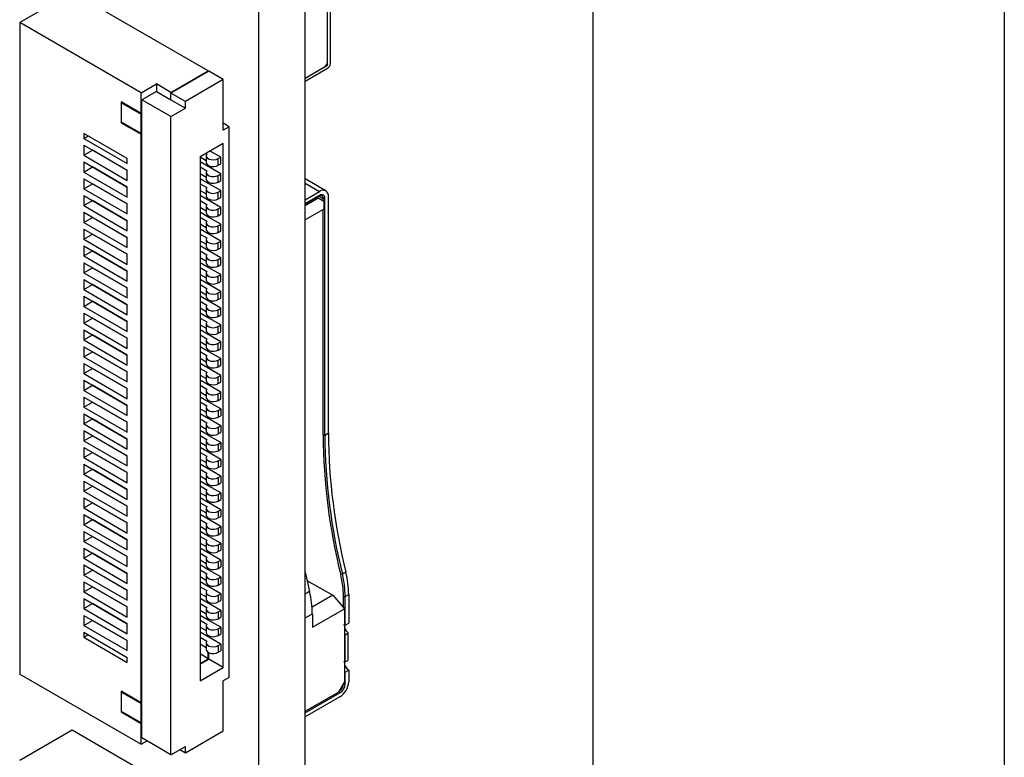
# Model space of a CAD drawing. Header units: millimetres. Extents: x 3 to 207, y 3 to 294.
# Tile 23 of 94: x 195 to 207, y 80 to 89. Entities that reach past the tile are written whole.
import ezdxf

# ---------------------------------------------------------------- set-up
doc = ezdxf.new("R2010")
doc.units = ezdxf.units.MM
doc.layers.add('几何体', color=7, linetype='Continuous')
doc.layers.add('草图直线', color=1, linetype='Continuous')

msp = doc.modelspace()

# ---------------------------------------------------------------- linework, layer by layer
at = {"layer": '几何体'}
for p, q in [((198.5036, 69.0757), (198.5036, 99.2877)), ((197.938, 68.7491), (197.938, 98.9612)), ((198.8095, 88.1776), (198.8095, 93.1136)), ((198.7741, 88.198), (198.7741, 93.0524)), ((198.7741, 88.1572), (198.7741, 89.3037)), ((195.6696, 89.0433), (195.0332, 88.6759)), ((197.3242, 88.0881), (195.6696, 89.0433)), ((196.5102, 87.8233), (195.0332, 88.6759)), ((195.0332, 88.6759), (195.0332, 80.7555)), ((196.8716, 87.8269), (197.3242, 88.0881)), ((197.3313, 88.084), (196.8716, 87.8187)), ((197.3242, 88.0881), (197.3242, 88.0799)), ((197.508, 87.982), (197.3313, 88.084)), ((198.5036, 88.0011), (198.7741, 88.1572)), ((198.5036, 88.0011), (198.7388, 88.1368)), ((198.7741, 88.1164), (198.5036, 87.9602)), ((197.508, 87.982), (197.0484, 87.7166)), ((197.508, 87.3696), (197.508, 87.982)), ((196.5102, 87.8233), (196.694, 87.9294)), ((196.694, 87.8396), (196.5172, 87.7375)), ((196.8716, 87.8269), (196.694, 87.9294)), ((196.694, 87.9294), (196.694, 87.8396)), ((196.694, 87.8396), (196.8716, 87.737)), ((196.5102, 87.5701), (196.5102, 87.8233)), ((196.8716, 87.5329), (196.5172, 87.7375)), ((196.5172, 79.9804), (196.5172, 87.7375)), ((196.8716, 87.8269), (196.8716, 87.8187)), ((197.0484, 87.7166), (196.8716, 87.8187)), ((196.8716, 87.737), (196.8716, 87.8187)), ((196.8716, 87.737), (197.0484, 87.635)), ((196.5102, 87.5701), (196.2648, 87.7118)), ((196.2648, 87.7118), (196.2648, 87.4591)), ((196.2719, 87.6995), (196.279, 87.7036)), ((196.2719, 87.4632), (196.2719, 87.6995)), ((196.2719, 87.6995), (196.5102, 87.562)), ((196.8716, 87.5329), (197.0484, 87.635)), ((197.0484, 87.635), (197.0484, 87.7166)), ((196.5172, 87.5742), (196.5102, 87.5701)), ((196.5172, 87.5661), (196.5102, 87.562)), ((196.5102, 87.3256), (196.5102, 87.562)), ((196.8716, 79.7758), (196.8716, 87.5329)), ((196.2648, 87.4591), (196.2719, 87.4632)), ((196.2648, 87.4591), (196.5102, 87.3175)), ((196.5102, 87.3256), (196.2719, 87.4632)), ((197.5788, 87.4104), (197.508, 87.4512)), ((197.5788, 87.4104), (197.508, 87.3696)), ((197.5788, 80.7148), (197.5788, 87.4104)), ((195.811, 87.3287), (195.811, 87.2675)), ((196.3413, 87.0225), (195.811, 87.3287)), ((195.811, 87.2675), (195.864, 87.2981)), ((195.811, 87.2675), (196.3413, 86.9613)), ((196.5172, 87.3297), (196.5102, 87.3256)), ((196.5172, 87.3215), (196.5102, 87.3175)), ((196.5102, 80.4086), (196.5102, 87.3175)), ((195.811, 87.1858), (196.3413, 86.8797)), ((195.811, 87.1858), (195.811, 87.0633)), ((195.811, 87.0633), (195.9171, 87.1246)), ((196.3413, 86.8796), (195.9171, 87.1246)), ((197.508, 87.2063), (197.2252, 87.043)), ((197.508, 80.8372), (197.508, 87.2063)), ((195.811, 87.0633), (196.3413, 86.7572)), ((195.9878, 87.0838), (195.9878, 87.0837)), ((196.3413, 86.9613), (196.3413, 87.0225)), ((197.2252, 87.043), (197.2252, 80.674)), ((197.2261, 87.0435), (197.2993, 87.0012)), ((197.2968, 87.0843), (197.3074, 87.0782)), ((197.2993, 87.0572), (197.2993, 86.9756)), ((197.4762, 87.0409), (197.3489, 87.1144)), ((197.4444, 87.0225), (197.4762, 87.0409)), ((197.4444, 86.9409), (197.4444, 87.0225)), ((197.4762, 86.9593), (197.4762, 87.0409)), ((195.811, 86.9817), (196.3413, 86.6755)), ((195.811, 86.9817), (195.811, 86.8592)), ((195.811, 86.8592), (195.9171, 86.9204)), ((196.3413, 86.6755), (195.9171, 86.9204)), ((195.9878, 86.8796), (195.9878, 86.8796)), ((196.3413, 86.7572), (196.3413, 86.8797)), ((197.3242, 86.9245), (197.2252, 86.9817)), ((197.2252, 86.9215), (197.3074, 86.874)), ((197.3242, 86.9245), (197.3242, 86.9409)), ((197.3313, 86.9205), (197.3242, 86.9245)), ((197.3313, 86.9205), (197.3313, 86.9372)), ((197.4762, 86.8368), (197.3313, 86.9205)), ((197.4444, 86.9409), (197.4762, 86.9593)), ((195.811, 86.8592), (196.3413, 86.553)), ((195.811, 86.7775), (196.3413, 86.4714)), ((195.811, 86.7775), (195.811, 86.6551)), ((197.2252, 86.8398), (197.2993, 86.7971)), ((197.3242, 86.7204), (197.2252, 86.7775)), ((197.2993, 86.8531), (197.2993, 86.7714)), ((197.4444, 86.8184), (197.4762, 86.8368)), ((197.4444, 86.7367), (197.4444, 86.8184)), ((197.4762, 86.7551), (197.4762, 86.8368)), ((198.7533, 86.6308), (198.5036, 86.7749)), ((195.811, 86.6551), (195.9171, 86.7163)), ((195.811, 86.6551), (196.3413, 86.3489)), ((196.3413, 86.4714), (195.9171, 86.7163)), ((195.9878, 86.6755), (195.9878, 86.6755)), ((196.3413, 86.553), (196.3413, 86.6755)), ((197.2252, 86.7174), (197.3074, 86.6699)), ((197.2993, 86.649), (197.2993, 86.5673)), ((197.3242, 86.7204), (197.3242, 86.7367)), ((197.3313, 86.7163), (197.3242, 86.7204)), ((197.3313, 86.7163), (197.3313, 86.7331)), ((197.4762, 86.6326), (197.3313, 86.7163)), ((197.4444, 86.7367), (197.4762, 86.7551)), ((198.5036, 86.7242), (198.6783, 86.6234)), ((195.811, 86.5734), (196.3413, 86.2672)), ((195.811, 86.5734), (195.811, 86.4509)), ((197.2252, 86.6357), (197.2993, 86.5929)), ((197.3242, 86.5163), (197.2252, 86.5734)), ((197.3242, 86.5163), (197.3242, 86.5326)), ((197.3313, 86.5122), (197.3313, 86.529)), ((197.4444, 86.6143), (197.4762, 86.6326)), ((197.4444, 86.5326), (197.4444, 86.6143)), ((197.4444, 86.5326), (197.4762, 86.551)), ((197.4762, 86.551), (197.4762, 86.6326)), ((198.5036, 86.5226), (198.6783, 86.6234)), ((198.6783, 86.5744), (198.5036, 86.4736)), ((198.5036, 86.4736), (198.6677, 86.5683)), ((198.5036, 86.4532), (198.6606, 86.5438)), ((198.6606, 86.5438), (198.6429, 86.554)), ((198.6606, 86.5438), (198.7313, 86.5029)), ((198.6676, 86.5683), (198.7207, 86.5376)), ((198.6677, 86.5683), (198.6783, 86.5744)), ((198.7207, 86.5091), (198.7207, 86.5376)), ((198.7419, 86.5376), (198.7207, 86.5376)), ((198.7419, 83.6593), (198.7419, 86.5376)), ((198.7843, 86.5621), (198.7843, 83.6838)), ((195.811, 86.4509), (195.9171, 86.5121)), ((195.811, 86.4509), (196.3413, 86.1448)), ((196.3413, 86.2672), (195.9171, 86.5121)), ((195.9878, 86.4713), (195.9878, 86.4713)), ((196.3413, 86.3489), (196.3413, 86.4714)), ((197.2252, 86.5132), (197.3074, 86.4658)), ((197.2252, 86.4316), (197.2993, 86.3888)), ((197.2993, 86.4448), (197.2993, 86.3632)), ((197.3313, 86.5122), (197.3242, 86.5163)), ((197.4762, 86.4285), (197.3313, 86.5122)), ((197.4444, 86.4101), (197.4762, 86.4285)), ((197.4444, 86.3285), (197.4444, 86.4101)), ((197.4762, 86.3468), (197.4762, 86.4285)), ((198.7313, 86.409), (198.5036, 86.2776)), ((198.7207, 83.6593), (198.7207, 86.4029)), ((198.7313, 86.5029), (198.7313, 86.409)), ((195.811, 86.3693), (196.3413, 86.0631)), ((195.811, 86.3693), (195.811, 86.2468)), ((195.811, 86.2468), (195.9171, 86.308)), ((196.3413, 86.0631), (195.9171, 86.308)), ((197.3242, 86.3121), (197.2252, 86.3693)), ((197.2252, 86.3091), (197.3074, 86.2616)), ((197.3242, 86.3121), (197.3242, 86.3285)), ((197.3313, 86.308), (197.3242, 86.3121)), ((197.3313, 86.308), (197.3313, 86.3248)), ((197.4762, 86.2244), (197.3313, 86.308)), ((197.4444, 86.3285), (197.4762, 86.3468)), ((195.811, 86.2468), (196.3413, 85.9406)), ((195.811, 86.1651), (196.3413, 85.859)), ((195.811, 86.1651), (195.811, 86.0426)), ((195.9878, 86.2672), (195.9878, 86.2672)), ((196.3413, 86.1448), (196.3413, 86.2672)), ((197.2252, 86.2274), (197.2993, 86.1847)), ((197.3242, 86.108), (197.2252, 86.1651)), ((197.2993, 86.2407), (197.2993, 86.159)), ((197.4444, 86.206), (197.4762, 86.2244)), ((197.4444, 86.1243), (197.4444, 86.206)), ((197.4762, 86.1427), (197.4762, 86.2244)), ((195.811, 86.0426), (195.9171, 86.1039)), ((195.811, 86.0426), (196.3413, 85.7365)), ((196.3413, 85.859), (195.9171, 86.1039)), ((195.9878, 86.0631), (195.9878, 86.0631)), ((196.3413, 85.9406), (196.3413, 86.0631)), ((197.2252, 86.105), (197.3074, 86.0575)), ((197.3242, 86.108), (197.3242, 86.1243)), ((197.3313, 86.1039), (197.3242, 86.108)), ((197.3313, 86.1039), (197.3313, 86.1207)), ((197.4762, 86.0202), (197.3313, 86.1039)), ((197.4444, 86.1243), (197.4762, 86.1427)), ((195.811, 85.961), (196.3413, 85.6548)), ((195.811, 85.961), (195.811, 85.8385)), ((197.2252, 86.0233), (197.2993, 85.9805)), ((197.3242, 85.9039), (197.2252, 85.961)), ((197.2993, 86.0366), (197.2993, 85.9549)), ((197.4444, 86.0019), (197.4762, 86.0202)), ((197.4444, 85.9202), (197.4444, 86.0019)), ((197.4444, 85.9202), (197.4762, 85.9386)), ((197.4762, 85.9386), (197.4762, 86.0202)), ((195.811, 85.8385), (195.9171, 85.8997)), ((195.811, 85.8385), (196.3413, 85.5324)), ((196.3413, 85.6548), (195.9171, 85.8997)), ((195.9878, 85.8589), (195.9878, 85.8589)), ((196.3413, 85.7365), (196.3413, 85.859)), ((197.2252, 85.9008), (197.3074, 85.8534)), ((197.2252, 85.8192), (197.2993, 85.7764)), ((197.2993, 85.8324), (197.2993, 85.7508)), ((197.3242, 85.9039), (197.3242, 85.9202)), ((197.3313, 85.8998), (197.3242, 85.9039)), ((197.3313, 85.8998), (197.3313, 85.9166)), ((197.4762, 85.8161), (197.3313, 85.8998)), ((197.4444, 85.7977), (197.4762, 85.8161)), ((197.4762, 85.7344), (197.4762, 85.8161)), ((195.811, 85.7569), (196.3413, 85.4507)), ((195.811, 85.7569), (195.811, 85.6344)), ((195.811, 85.6344), (195.9171, 85.6956)), ((196.3413, 85.4507), (195.9171, 85.6956)), ((197.3242, 85.6997), (197.2252, 85.7569)), ((197.2252, 85.6967), (197.3074, 85.6492)), ((197.3242, 85.6997), (197.3242, 85.7161)), ((197.3313, 85.6956), (197.3242, 85.6997)), ((197.3313, 85.6956), (197.3313, 85.7124)), ((197.4762, 85.612), (197.3313, 85.6956)), ((197.4444, 85.7161), (197.4444, 85.7977)), ((197.4444, 85.7161), (197.4762, 85.7344)), ((195.811, 85.6344), (196.3413, 85.3282)), ((195.9878, 85.6548), (195.9878, 85.6548)), ((196.3413, 85.5324), (196.3413, 85.6548)), ((197.2252, 85.615), (197.2993, 85.5723)), ((197.2993, 85.6283), (197.2993, 85.5466)), ((197.4444, 85.5936), (197.4762, 85.612)), ((197.4444, 85.5119), (197.4444, 85.5936)), ((197.4762, 85.5303), (197.4762, 85.612)), ((195.811, 85.5527), (196.3413, 85.2466)), ((195.811, 85.5527), (195.811, 85.4302)), ((195.811, 85.4302), (195.9171, 85.4915)), ((196.3413, 85.2465), (195.9171, 85.4915)), ((195.9878, 85.4507), (195.9878, 85.4507)), ((196.3413, 85.3282), (196.3413, 85.4507)), ((197.3242, 85.4956), (197.2252, 85.5527)), ((197.2252, 85.4925), (197.3074, 85.4451)), ((197.3242, 85.4956), (197.3242, 85.5119)), ((197.3313, 85.4915), (197.3242, 85.4956)), ((197.3313, 85.4915), (197.3313, 85.5083)), ((197.4762, 85.4078), (197.3313, 85.4915)), ((197.4444, 85.5119), (197.4762, 85.5303)), ((195.811, 85.4302), (196.3413, 85.1241)), ((195.811, 85.3486), (196.3413, 85.0424)), ((195.811, 85.3486), (195.811, 85.2261)), ((197.2252, 85.4109), (197.2993, 85.3681)), ((197.3242, 85.2915), (197.2252, 85.3486)), ((197.2993, 85.4242), (197.2993, 85.3425)), ((197.4444, 85.3895), (197.4762, 85.4078)), ((197.4444, 85.3078), (197.4444, 85.3895)), ((197.4444, 85.3078), (197.4762, 85.3262)), ((197.4762, 85.3262), (197.4762, 85.4078)), ((195.811, 85.2261), (195.9171, 85.2873)), ((195.811, 85.2261), (196.3413, 84.92)), ((196.3413, 85.0424), (195.9171, 85.2873)), ((195.9878, 85.2465), (195.9878, 85.2465)), ((196.3413, 85.1241), (196.3413, 85.2466)), ((197.2252, 85.2884), (197.3074, 85.2409)), ((197.2252, 85.2068), (197.2993, 85.164)), ((197.2993, 85.22), (197.2993, 85.1384)), ((197.3242, 85.2915), (197.3242, 85.3078)), ((197.3313, 85.2874), (197.3242, 85.2915)), ((197.3313, 85.2874), (197.3313, 85.3041)), ((197.4762, 85.2037), (197.3313, 85.2874)), ((195.811, 85.1445), (196.3413, 84.8383)), ((195.811, 85.1445), (195.811, 85.022)), ((197.3242, 85.0873), (197.2252, 85.1445)), ((197.2252, 85.0843), (197.3074, 85.0368)), ((197.3242, 85.0873), (197.3242, 85.1037)), ((197.3313, 85.0832), (197.3242, 85.0873)), ((197.3313, 85.0832), (197.3313, 85.1)), ((197.4444, 85.1853), (197.4762, 85.2037)), ((197.4444, 85.1037), (197.4444, 85.1853)), ((197.4444, 85.1037), (197.4762, 85.122)), ((197.4762, 85.122), (197.4762, 85.2037)), ((195.811, 85.022), (195.9171, 85.0832)), ((195.811, 85.022), (196.3413, 84.7158)), ((196.3413, 84.8383), (195.9171, 85.0832)), ((195.9878, 85.0424), (195.9878, 85.0424)), ((196.3413, 84.92), (196.3413, 85.0424)), ((197.2252, 85.0026), (197.2993, 84.9598)), ((197.2993, 85.0159), (197.2993, 84.9342)), ((197.4762, 84.9996), (197.3313, 85.0832)), ((197.4444, 84.9812), (197.4762, 84.9996)), ((197.4444, 84.8995), (197.4444, 84.9812)), ((197.4762, 84.9179), (197.4762, 84.9996)), ((195.811, 84.9403), (196.3413, 84.6342)), ((195.811, 84.9403), (195.811, 84.8178)), ((195.811, 84.8178), (195.9171, 84.8791)), ((196.3413, 84.6341), (195.9171, 84.8791)), ((197.3242, 84.8832), (197.2252, 84.9403)), ((197.2252, 84.8801), (197.3074, 84.8327)), ((197.3242, 84.8832), (197.3242, 84.8995)), ((197.3313, 84.8791), (197.3242, 84.8832)), ((197.3313, 84.8791), (197.3313, 84.8959)), ((197.4762, 84.7954), (197.3313, 84.8791)), ((197.4444, 84.8995), (197.4762, 84.9179)), ((195.811, 84.8178), (196.3413, 84.5117)), ((195.811, 84.7362), (196.3413, 84.43)), ((195.811, 84.7362), (195.811, 84.6137)), ((195.9878, 84.8383), (195.9878, 84.8382)), ((196.3413, 84.7158), (196.3413, 84.8383)), ((197.2252, 84.7985), (197.2993, 84.7557)), ((197.3242, 84.679), (197.2252, 84.7362)), ((197.2993, 84.8117), (197.2993, 84.7301)), ((197.4444, 84.777), (197.4762, 84.7954)), ((197.4444, 84.6954), (197.4444, 84.777)), ((197.4762, 84.7138), (197.4762, 84.7954)), ((195.811, 84.6137), (195.9171, 84.6749)), ((195.811, 84.6137), (196.3413, 84.3075)), ((196.3413, 84.43), (195.9171, 84.6749)), ((195.9878, 84.6341), (195.9878, 84.6341)), ((196.3413, 84.5117), (196.3413, 84.6342)), ((197.2252, 84.676), (197.3074, 84.6285)), ((197.2993, 84.6076), (197.2993, 84.526)), ((197.3242, 84.679), (197.3242, 84.6954)), ((197.3313, 84.675), (197.3242, 84.679)), ((197.3313, 84.675), (197.3313, 84.6917)), ((197.4762, 84.5913), (197.3313, 84.675)), ((197.4444, 84.6954), (197.4762, 84.7138)), ((195.811, 84.532), (196.3413, 84.2259)), ((195.811, 84.532), (195.811, 84.4096)), ((197.2252, 84.5944), (197.2993, 84.5516)), ((197.3242, 84.4749), (197.2252, 84.5321)), ((197.3242, 84.4749), (197.3242, 84.4913)), ((197.3313, 84.4708), (197.3313, 84.4876)), ((197.4444, 84.5729), (197.4762, 84.5913)), ((197.4444, 84.4913), (197.4444, 84.5729)), ((197.4444, 84.4913), (197.4762, 84.5096)), ((197.4762, 84.5096), (197.4762, 84.5913)), ((195.811, 84.4096), (195.9171, 84.4708)), ((195.811, 84.4096), (196.3413, 84.1034)), ((196.3413, 84.2259), (195.9171, 84.4708)), ((195.9878, 84.43), (195.9878, 84.43)), ((196.3413, 84.3075), (196.3413, 84.43)), ((197.2252, 84.4719), (197.3074, 84.4244)), ((197.2252, 84.3902), (197.2993, 84.3474)), ((197.2993, 84.4035), (197.2993, 84.3218)), ((197.3313, 84.4708), (197.3242, 84.4749)), ((197.4762, 84.3871), (197.3313, 84.4708)), ((197.4444, 84.3688), (197.4762, 84.3871)), ((197.4444, 84.2871), (197.4444, 84.3688)), ((197.4762, 84.3055), (197.4762, 84.3871)), ((195.811, 84.3279), (195.811, 84.2054)), ((195.811, 84.3279), (196.3413, 84.0218)), ((195.811, 84.2054), (195.9171, 84.2667)), ((196.3413, 84.0217), (195.9171, 84.2667)), ((197.3242, 84.2708), (197.2252, 84.3279)), ((197.2252, 84.2677), (197.3074, 84.2203)), ((197.3242, 84.2708), (197.3242, 84.2871)), ((197.3313, 84.2667), (197.3242, 84.2708)), ((197.3313, 84.2667), (197.3313, 84.2835)), ((197.4762, 84.183), (197.3313, 84.2667)), ((197.4444, 84.2871), (197.4762, 84.3055)), ((195.811, 84.2054), (196.3413, 83.8993)), ((195.9878, 84.2259), (195.9878, 84.2258)), ((196.3413, 84.1034), (196.3413, 84.2259)), ((197.2252, 84.1861), (197.2993, 84.1433)), ((197.2993, 84.1993), (197.2993, 84.1177)), ((197.4444, 84.1646), (197.4762, 84.183)), ((197.4444, 84.083), (197.4444, 84.1646)), ((197.4762, 84.1014), (197.4762, 84.183)), ((195.811, 84.1238), (195.811, 84.0013)), ((195.811, 84.1238), (196.3413, 83.8176)), ((195.811, 84.0013), (195.9171, 84.0625)), ((196.3413, 83.8176), (195.9171, 84.0625)), ((195.9878, 84.0217), (195.9878, 84.0217)), ((196.3413, 83.8993), (196.3413, 84.0218)), ((197.3242, 84.0666), (197.2252, 84.1238)), ((197.2252, 84.0636), (197.3074, 84.0161)), ((197.3242, 84.0666), (197.3242, 84.083)), ((197.3313, 84.0626), (197.3242, 84.0666)), ((197.3313, 84.0626), (197.3313, 84.0793)), ((197.4762, 83.9789), (197.3313, 84.0626)), ((197.4444, 84.083), (197.4762, 84.1014)), ((195.811, 84.0013), (196.3413, 83.6951)), ((195.811, 83.9196), (195.811, 83.7972)), ((195.811, 83.9196), (196.3413, 83.6135)), ((197.2252, 83.9819), (197.2993, 83.9392)), ((197.3242, 83.8625), (197.2252, 83.9197)), ((197.2993, 83.9952), (197.2993, 83.9136)), ((197.4444, 83.9605), (197.4762, 83.9789)), ((197.4444, 83.9605), (197.4444, 83.8789)), ((197.4444, 83.8789), (197.4762, 83.8972)), ((197.4762, 83.9789), (197.4762, 83.8972)), ((195.811, 83.7972), (195.9171, 83.8584)), ((195.811, 83.7972), (196.3413, 83.491)), ((196.3413, 83.6135), (195.9171, 83.8584)), ((195.9878, 83.8176), (195.9878, 83.8176)), ((196.3413, 83.6951), (196.3413, 83.8176)), ((197.2252, 83.8595), (197.3074, 83.812)), ((197.2252, 83.7778), (197.2993, 83.735)), ((197.2993, 83.7911), (197.2993, 83.7094)), ((197.3242, 83.8625), (197.3242, 83.8789)), ((197.3313, 83.8584), (197.3242, 83.8625)), ((197.3313, 83.8584), (197.3313, 83.8752)), ((197.4762, 83.7747), (197.3313, 83.8584)), ((197.4444, 83.7564), (197.4762, 83.7747)), ((197.4762, 83.7747), (197.4762, 83.6931)), ((195.811, 83.7155), (195.811, 83.593)), ((195.811, 83.7155), (196.3413, 83.4094)), ((195.811, 83.593), (195.9171, 83.6543)), ((196.3413, 83.4093), (195.9171, 83.6543)), ((197.3242, 83.6584), (197.2252, 83.7155)), ((197.2252, 83.6553), (197.3074, 83.6079)), ((197.3242, 83.6584), (197.3242, 83.6747)), ((197.3313, 83.6543), (197.3242, 83.6584)), ((197.3313, 83.6543), (197.3313, 83.6711)), ((197.4762, 83.5706), (197.3313, 83.6543)), ((197.4444, 83.7564), (197.4444, 83.6747)), ((197.4444, 83.6747), (197.4762, 83.6931)), ((198.7207, 83.6593), (198.7419, 83.6593)), ((198.7419, 83.6593), (198.7843, 83.6838)), ((195.811, 83.593), (196.3413, 83.2869)), ((195.9878, 83.6135), (195.9878, 83.6134)), ((196.3413, 83.491), (196.3413, 83.6135)), ((197.2252, 83.5737), (197.2993, 83.5309)), ((197.2993, 83.5869), (197.2993, 83.5053)), ((197.4444, 83.5522), (197.4762, 83.5706)), ((197.4444, 83.5522), (197.4444, 83.4706)), ((197.4762, 83.5706), (197.4762, 83.489)), ((195.811, 83.5114), (195.811, 83.3889)), ((195.811, 83.5114), (196.3413, 83.2052)), ((195.811, 83.3889), (195.9171, 83.4501)), ((196.3413, 83.2052), (195.9171, 83.4501)), ((195.9878, 83.4093), (195.9878, 83.4093)), ((196.3413, 83.2869), (196.3413, 83.4094)), ((197.3242, 83.4542), (197.2252, 83.5114)), ((197.2252, 83.4512), (197.3074, 83.4037)), ((197.3242, 83.4542), (197.3242, 83.4706)), ((197.3313, 83.4502), (197.3242, 83.4542)), ((197.3313, 83.4502), (197.3313, 83.4669)), ((197.4762, 83.3665), (197.3313, 83.4502)), ((197.4444, 83.4706), (197.4762, 83.489)), ((195.811, 83.3889), (196.3413, 83.0827)), ((195.811, 83.3072), (195.811, 83.1848)), ((195.811, 83.3072), (196.3413, 83.0011)), ((197.2252, 83.3695), (197.2993, 83.3268)), ((197.3242, 83.2501), (197.2252, 83.3072)), ((197.2993, 83.3828), (197.2993, 83.3011)), ((197.4444, 83.3481), (197.4762, 83.3665)), ((197.4444, 83.3481), (197.4444, 83.2664)), ((197.4762, 83.3665), (197.4762, 83.2848)), ((195.811, 83.1848), (195.9171, 83.246)), ((195.811, 83.1848), (196.3413, 82.8786)), ((196.3413, 83.0011), (195.9171, 83.246)), ((195.9878, 83.2052), (195.9878, 83.2052)), ((196.3413, 83.0827), (196.3413, 83.2052)), ((197.2252, 83.2471), (197.3074, 83.1996)), ((197.2993, 83.1787), (197.2993, 83.097)), ((197.3242, 83.2501), (197.3242, 83.2664)), ((197.3313, 83.246), (197.3242, 83.2501)), ((197.3313, 83.246), (197.3313, 83.2628)), ((197.4762, 83.1623), (197.3313, 83.246)), ((197.4444, 83.2664), (197.4762, 83.2848)), ((195.811, 83.1031), (195.811, 82.9806)), ((195.811, 83.1031), (196.3413, 82.7969)), ((197.2252, 83.1654), (197.2993, 83.1226)), ((197.3242, 83.046), (197.2252, 83.1031)), ((197.3242, 83.046), (197.3242, 83.0623)), ((197.3313, 83.0419), (197.3313, 83.0587)), ((197.4444, 83.144), (197.4762, 83.1623)), ((197.4444, 83.144), (197.4444, 83.0623)), ((197.4444, 83.0623), (197.4762, 83.0807)), ((197.4762, 83.1623), (197.4762, 83.0807)), ((195.811, 82.9806), (195.9171, 83.0418)), ((195.811, 82.9806), (196.3413, 82.6745)), ((196.3413, 82.7969), (195.9171, 83.0418)), ((195.9878, 83.001), (195.9878, 83.001)), ((196.3413, 82.8786), (196.3413, 83.0011)), ((197.2252, 83.0429), (197.3074, 82.9955)), ((197.2252, 82.9613), (197.2993, 82.9185)), ((197.2993, 82.9745), (197.2993, 82.8929)), ((197.3313, 83.0419), (197.3242, 83.046)), ((197.4762, 82.9582), (197.3313, 83.0419)), ((197.4444, 82.9398), (197.4762, 82.9582)), ((197.4444, 82.9398), (197.4444, 82.8582)), ((197.4762, 82.9582), (197.4762, 82.8765)), ((195.811, 82.899), (195.811, 82.7765)), ((195.811, 82.899), (196.3413, 82.5928)), ((195.811, 82.7765), (195.9171, 82.8377)), ((196.3413, 82.5928), (195.9171, 82.8377)), ((197.3242, 82.8418), (197.2252, 82.899)), ((197.2252, 82.8388), (197.3074, 82.7913)), ((197.3242, 82.8418), (197.3242, 82.8582)), ((197.3313, 82.8377), (197.3242, 82.8418)), ((197.3313, 82.8377), (197.3313, 82.8545)), ((197.4762, 82.7541), (197.3313, 82.8377)), ((197.4444, 82.8582), (197.4762, 82.8765)), ((195.811, 82.7765), (196.3413, 82.4703)), ((195.811, 82.6948), (195.811, 82.5723)), ((195.811, 82.6948), (196.3413, 82.3887)), ((195.9878, 82.7969), (195.9878, 82.7969)), ((196.3413, 82.6745), (196.3413, 82.7969)), ((197.2252, 82.7571), (197.2993, 82.7144)), ((197.3242, 82.6377), (197.2252, 82.6948)), ((197.2993, 82.7704), (197.2993, 82.6887)), ((197.4444, 82.7357), (197.4762, 82.7541)), ((197.4444, 82.7357), (197.4444, 82.654)), ((197.4762, 82.7541), (197.4762, 82.6724)), ((195.811, 82.5723), (195.9171, 82.6336)), ((195.811, 82.5723), (196.3413, 82.2662)), ((196.3413, 82.3887), (195.9171, 82.6336)), ((195.9878, 82.5928), (195.9878, 82.5928)), ((196.3413, 82.4703), (196.3413, 82.5928)), ((197.2252, 82.6347), (197.3074, 82.5872)), ((197.3242, 82.6377), (197.3242, 82.654)), ((197.3313, 82.6336), (197.3242, 82.6377)), ((197.3313, 82.6336), (197.3313, 82.6504)), ((197.4762, 82.5499), (197.3313, 82.6336)), ((197.4444, 82.654), (197.4762, 82.6724)), ((195.811, 82.4907), (195.811, 82.3682)), ((195.811, 82.4907), (196.3413, 82.1845)), ((197.2252, 82.553), (197.2993, 82.5102)), ((197.3242, 82.4336), (197.2252, 82.4907)), ((197.2993, 82.5663), (197.2993, 82.4846)), ((197.4444, 82.5316), (197.4762, 82.5499)), ((197.4444, 82.5316), (197.4444, 82.4499)), ((197.4444, 82.4499), (197.4762, 82.4683)), ((197.4762, 82.5499), (197.4762, 82.4683)), ((195.811, 82.3682), (195.9171, 82.4294)), ((195.811, 82.3682), (196.3413, 82.0621)), ((196.3413, 82.1845), (195.9171, 82.4294)), ((195.9878, 82.3886), (195.9878, 82.3886)), ((196.3413, 82.2662), (196.3413, 82.3887)), ((197.2252, 82.4305), (197.3074, 82.3831)), ((197.2252, 82.3489), (197.2993, 82.3061)), ((197.2993, 82.3621), (197.2993, 82.2805)), ((197.3242, 82.4336), (197.3242, 82.4499)), ((197.3313, 82.4295), (197.3242, 82.4336)), ((197.3313, 82.4295), (197.3313, 82.4463)), ((197.4762, 82.3458), (197.3313, 82.4295)), ((197.4444, 82.3274), (197.4762, 82.3458)), ((197.4762, 82.3458), (197.4762, 82.2641)), ((195.811, 82.2866), (195.811, 82.1641)), ((195.811, 82.2866), (196.3413, 81.9804)), ((195.811, 82.1641), (195.9171, 82.2253)), ((196.3413, 81.9804), (195.9171, 82.2253)), ((197.3242, 82.2294), (197.2252, 82.2866)), ((197.2252, 82.2264), (197.3074, 82.1789)), ((197.3242, 82.2294), (197.3242, 82.2458)), ((197.3313, 82.2253), (197.3242, 82.2294)), ((197.3313, 82.2253), (197.3313, 82.2421)), ((197.4762, 82.1417), (197.3313, 82.2253)), ((197.4444, 82.3274), (197.4444, 82.2458)), ((197.4444, 82.2458), (197.4762, 82.2641)), ((195.811, 82.1641), (196.3413, 81.8579)), ((195.9878, 82.1845), (195.9878, 82.1845)), ((196.3413, 82.0621), (196.3413, 82.1845)), ((197.2252, 82.1447), (197.2993, 82.102)), ((197.2993, 82.158), (197.2993, 82.0763)), ((197.4444, 82.1233), (197.4762, 82.1417)), ((197.4444, 82.1233), (197.4444, 82.0416)), ((197.4762, 82.1417), (197.4762, 82.06)), ((195.811, 82.0824), (195.811, 81.9599)), ((195.811, 82.0824), (196.3413, 81.7763)), ((195.811, 81.9599), (195.9171, 82.0212)), ((196.3413, 81.7763), (195.9171, 82.0212)), ((195.9878, 81.9804), (195.9878, 81.9804)), ((196.3413, 81.8579), (196.3413, 81.9804)), ((197.3242, 82.0253), (197.2252, 82.0824)), ((197.2252, 82.0222), (197.3074, 81.9748)), ((197.3242, 82.0253), (197.3242, 82.0416)), ((197.3313, 82.0212), (197.3242, 82.0253)), ((197.3313, 82.0212), (197.3313, 82.038)), ((197.4762, 81.9375), (197.3313, 82.0212)), ((197.4444, 82.0416), (197.4762, 82.06)), ((198.9977, 81.9942), (198.9552, 81.9697)), ((195.811, 81.9599), (196.3413, 81.6538)), ((195.811, 81.8783), (195.811, 81.7558)), ((195.811, 81.8783), (196.3413, 81.5721)), ((197.2252, 81.9406), (197.2993, 81.8978)), ((197.3242, 81.8212), (197.2252, 81.8783)), ((197.2993, 81.9539), (197.2993, 81.8722)), ((197.4444, 81.9192), (197.4762, 81.9375)), ((197.4444, 81.9192), (197.4444, 81.8375)), ((197.4444, 81.8375), (197.4762, 81.8559)), ((197.4762, 81.9375), (197.4762, 81.8559)), ((198.5244, 81.8946), (198.8374, 81.7139)), ((198.9552, 81.9697), (198.9345, 81.9656)), ((195.811, 81.7558), (195.9171, 81.817)), ((195.811, 81.7558), (196.3413, 81.4497)), ((196.3413, 81.5721), (195.9171, 81.817)), ((195.9878, 81.7762), (195.9878, 81.7762)), ((196.3413, 81.6538), (196.3413, 81.7763)), ((197.2252, 81.8181), (197.3074, 81.7706)), ((197.2252, 81.7365), (197.2993, 81.6937)), ((197.2993, 81.7497), (197.2993, 81.6681)), ((197.3242, 81.8212), (197.3242, 81.8375)), ((197.3313, 81.8171), (197.3242, 81.8212)), ((197.3313, 81.8171), (197.3313, 81.8339)), ((197.4762, 81.7334), (197.3313, 81.8171)), ((198.5557, 81.7594), (198.5036, 81.7294)), ((195.811, 81.6742), (195.811, 81.5517)), ((195.811, 81.6742), (196.3413, 81.368)), ((197.3242, 81.617), (197.2252, 81.6742)), ((197.2252, 81.614), (197.3074, 81.5665)), ((197.3242, 81.617), (197.3242, 81.6334)), ((197.3313, 81.6129), (197.3242, 81.617)), ((197.3313, 81.6129), (197.3313, 81.6297)), ((197.4444, 81.715), (197.4762, 81.7334)), ((197.4444, 81.715), (197.4444, 81.6334)), ((197.4444, 81.6334), (197.4762, 81.6517)), ((197.4762, 81.7334), (197.4762, 81.6517)), ((198.8374, 81.7139), (198.5866, 81.5692)), ((198.8374, 81.7139), (198.9788, 81.5506)), ((198.9682, 81.5629), (198.9682, 81.6993)), ((198.9682, 81.6993), (198.9894, 81.6993)), ((198.9894, 81.6993), (199.0318, 81.7238)), ((198.9894, 81.3526), (198.9894, 81.6993)), ((199.0318, 81.7238), (199.0318, 81.3771)), ((195.811, 81.5517), (195.9171, 81.6129)), ((195.811, 81.5517), (196.3413, 81.2455)), ((196.3413, 81.368), (195.9171, 81.6129)), ((195.9878, 81.5721), (195.9878, 81.5721)), ((196.3413, 81.4497), (196.3413, 81.5721)), ((197.2252, 81.5323), (197.2993, 81.4895)), ((197.2993, 81.5456), (197.2993, 81.4639)), ((197.4762, 81.5293), (197.3313, 81.6129)), ((197.4444, 81.5109), (197.4762, 81.5293)), ((197.4444, 81.5109), (197.4444, 81.4292)), ((197.4762, 81.5293), (197.4762, 81.4476)), ((198.5899, 81.3261), (198.9788, 81.5506)), ((198.9788, 81.5506), (198.9788, 80.6606)), ((195.811, 81.47), (195.811, 81.3475)), ((195.811, 81.47), (196.3413, 81.1639)), ((195.811, 81.3475), (195.9171, 81.4088)), ((196.3413, 81.1638), (195.9171, 81.4088)), ((197.3242, 81.4129), (197.2252, 81.47)), ((197.2252, 81.4098), (197.3074, 81.3624)), ((197.3242, 81.4129), (197.3242, 81.4292)), ((197.3313, 81.4088), (197.3242, 81.4129)), ((197.3313, 81.4088), (197.3313, 81.4256)), ((197.4762, 81.3251), (197.3313, 81.4088)), ((197.4444, 81.4292), (197.4762, 81.4476)), ((198.5036, 81.4393), (198.5899, 81.4891)), ((198.5899, 81.4891), (198.5899, 81.3261)), ((198.9894, 81.3526), (199.0318, 81.3771)), ((195.811, 81.3475), (196.3413, 81.0414)), ((195.811, 81.2659), (196.3413, 80.9597)), ((195.811, 81.2659), (195.811, 81.2046)), ((195.9878, 81.368), (195.9878, 81.3679)), ((196.3413, 81.2455), (196.3413, 81.368)), ((197.2252, 81.3282), (197.2993, 81.2854)), ((197.3242, 81.2087), (197.2252, 81.2659)), ((197.2993, 81.3414), (197.2993, 81.2598)), ((197.4444, 81.3067), (197.4762, 81.3251)), ((197.4444, 81.3067), (197.4444, 81.2251)), ((197.4762, 81.3251), (197.4762, 81.2435)), ((199.0212, 81.262), (199.0212, 81.2485)), ((195.811, 81.2046), (195.864, 81.2353)), ((195.811, 81.2046), (196.3413, 80.8985)), ((196.3413, 81.0414), (196.3413, 81.1639)), ((197.2252, 81.2057), (197.3074, 81.1582)), ((197.2993, 81.1373), (197.2993, 81.0557)), ((197.3242, 81.2087), (197.3242, 81.2251)), ((197.3313, 81.2047), (197.3242, 81.2087)), ((197.3313, 81.2047), (197.3313, 81.2214)), ((197.4762, 81.121), (197.3313, 81.2047)), ((197.4444, 81.2251), (197.4762, 81.2435)), ((199.0212, 81.2485), (198.9894, 81.2302)), ((198.9894, 80.9035), (198.9894, 81.2302)), ((199.0212, 81.2485), (199.0212, 80.9219)), ((197.2252, 81.1241), (197.2993, 81.0813)), ((197.3242, 80.9434), (197.3242, 81.021)), ((197.3313, 80.9393), (197.3313, 81.0173)), ((197.4444, 81.1026), (197.4762, 81.121)), ((197.4444, 81.1026), (197.4444, 81.021)), ((197.4444, 81.021), (197.4762, 81.0393)), ((197.4762, 81.121), (197.4762, 81.0393)), ((196.3413, 80.8985), (196.3413, 80.9597)), ((197.3242, 80.9434), (197.2252, 81.0005)), ((197.2252, 80.8862), (197.3242, 80.9434)), ((197.2252, 80.8781), (197.3313, 80.9393)), ((197.508, 80.8372), (197.3313, 80.9393)), ((198.9894, 80.9035), (199.0212, 80.9219)), ((197.2252, 80.674), (197.508, 80.8372)), ((198.9894, 80.7811), (199.0318, 80.8055)), ((198.9894, 80.6382), (198.9894, 80.7811)), ((199.0318, 80.8055), (199.0318, 80.6627)), ((195.0332, 80.7555), (196.5102, 79.9028)), ((197.5788, 80.7148), (197.508, 80.6739)), ((197.508, 80.0615), (197.508, 80.6739)), ((198.9788, 80.6606), (198.9081, 80.5381)), ((196.5102, 80.4086), (196.2648, 80.5502)), ((196.2648, 80.5502), (196.2648, 80.2976)), ((196.2719, 80.538), (196.279, 80.5421)), ((196.2719, 80.3016), (196.2719, 80.538)), ((196.2719, 80.538), (196.5102, 80.4005)), ((198.5036, 80.3047), (198.9081, 80.5381)), ((198.9116, 80.5443), (198.9151, 80.5463)), ((198.9151, 80.5463), (198.9134, 80.5473)), ((198.9257, 80.5279), (198.9151, 80.5463)), ((198.9682, 80.6382), (198.9664, 80.6392)), ((198.9682, 80.6422), (198.9682, 80.6382)), ((198.9682, 80.6382), (198.9894, 80.6382)), ((198.5036, 80.2843), (198.9257, 80.5279)), ((198.9257, 80.4789), (198.5036, 80.2353)), ((196.2648, 80.2976), (196.2719, 80.3016)), ((196.2648, 80.2976), (196.5102, 80.1559)), ((196.5102, 80.1641), (196.2719, 80.3016)), ((196.5172, 80.4127), (196.5102, 80.4086)), ((196.5172, 80.4045), (196.5102, 80.4005)), ((196.5102, 80.1641), (196.5102, 80.4005)), ((195.6696, 80.0732), (195.0332, 79.7058)), ((197.3242, 79.118), (195.6696, 80.0732)), ((196.5172, 80.1682), (196.5102, 80.1641)), ((196.5172, 80.16), (196.5102, 80.1559)), ((196.5102, 79.9028), (196.5102, 80.1559)), ((197.508, 80.0615), (197.0484, 79.7962)), ((196.5102, 79.9028), (196.5809, 79.9436)), ((196.8716, 79.7758), (196.5172, 79.9804)), ((196.8716, 79.7758), (197.0484, 79.8778)), ((197.0484, 79.7962), (196.9777, 79.837)), ((197.0484, 79.7962), (197.0484, 79.8778))]:
    msp.add_line(p, q, dxfattribs=at)
at = {"layer": '几何体', "flags": 128}
for points in [[(197.3074, 87.0782), (197.2997, 87.0617), (197.3021, 87.0447), (197.3145, 87.0292), (197.3354, 87.0171), (197.3622, 87.0099), (197.3916, 87.0083), (197.4202, 87.0127), (197.4444, 87.0225)], [(197.2993, 86.9756), (197.3021, 86.963), (197.3145, 86.9475), (197.3354, 86.9354), (197.3622, 86.9282), (197.3916, 86.9267), (197.4202, 86.9311), (197.4444, 86.9409)], [(197.2993, 86.7714), (197.3021, 86.7589), (197.3145, 86.7434), (197.3354, 86.7313), (197.3622, 86.7241), (197.3916, 86.7226), (197.4202, 86.727), (197.4444, 86.7367)], [(197.3074, 86.874), (197.2997, 86.8576), (197.3021, 86.8406), (197.3145, 86.8251), (197.3354, 86.813), (197.3622, 86.8057), (197.3916, 86.8042), (197.4202, 86.8086), (197.4444, 86.8184)], [(197.3074, 86.6699), (197.2997, 86.6534), (197.3021, 86.6364), (197.3145, 86.6209), (197.3354, 86.6088), (197.3622, 86.6016), (197.3916, 86.6001), (197.4202, 86.6045), (197.4444, 86.6143)], [(197.2993, 86.5673), (197.3021, 86.5548), (197.3145, 86.5393), (197.3354, 86.5272), (197.3622, 86.5199), (197.3916, 86.5184), (197.4202, 86.5228), (197.4444, 86.5326)], [(197.3074, 86.4658), (197.2997, 86.4493), (197.3021, 86.4323), (197.3145, 86.4168), (197.3354, 86.4047), (197.3622, 86.3975), (197.3916, 86.3959), (197.4202, 86.4003), (197.4444, 86.4101)], [(197.2993, 86.3632), (197.3021, 86.3506), (197.3145, 86.3351), (197.3354, 86.323), (197.3622, 86.3158), (197.3916, 86.3143), (197.4202, 86.3187), (197.4444, 86.3285)], [(197.3074, 86.2616), (197.2997, 86.2452), (197.3021, 86.2281), (197.3145, 86.2127), (197.3354, 86.2006), (197.3622, 86.1933), (197.3916, 86.1918), (197.4202, 86.1962), (197.4444, 86.206)], [(197.2993, 86.159), (197.3021, 86.1465), (197.3145, 86.131), (197.3354, 86.1189), (197.3622, 86.1117), (197.3916, 86.1102), (197.4202, 86.1146), (197.4444, 86.1243)], [(197.3074, 86.0575), (197.2997, 86.041), (197.3021, 86.024), (197.3145, 86.0085), (197.3354, 85.9964), (197.3622, 85.9892), (197.3916, 85.9877), (197.4202, 85.9921), (197.4444, 86.0019)], [(197.2993, 85.9549), (197.3021, 85.9424), (197.3145, 85.9269), (197.3354, 85.9148), (197.3622, 85.9075), (197.3916, 85.906), (197.4202, 85.9104), (197.4444, 85.9202)], [(197.3074, 85.8534), (197.2997, 85.8369), (197.3021, 85.8199), (197.3145, 85.8044), (197.3354, 85.7923), (197.3622, 85.785), (197.3916, 85.7835), (197.4202, 85.7879), (197.4444, 85.7977)], [(197.2993, 85.7508), (197.3021, 85.7382), (197.3145, 85.7227), (197.3354, 85.7106), (197.3622, 85.7034), (197.3916, 85.7019), (197.4202, 85.7063), (197.4444, 85.7161)], [(197.3074, 85.6492), (197.2997, 85.6327), (197.3021, 85.6157), (197.3145, 85.6003), (197.3354, 85.5882), (197.3622, 85.5809), (197.3916, 85.5794), (197.4202, 85.5838), (197.4444, 85.5936)], [(197.2993, 85.5466), (197.3021, 85.5341), (197.3145, 85.5186), (197.3354, 85.5065), (197.3622, 85.4993), (197.3916, 85.4977), (197.4202, 85.5021), (197.4444, 85.5119)], [(197.3074, 85.4451), (197.2997, 85.4286), (197.3021, 85.4116), (197.3145, 85.3961), (197.3354, 85.384), (197.3622, 85.3768), (197.3916, 85.3753), (197.4202, 85.3797), (197.4444, 85.3895)], [(197.2993, 85.3425), (197.3021, 85.33), (197.3145, 85.3145), (197.3354, 85.3024), (197.3622, 85.2951), (197.3916, 85.2936), (197.4202, 85.298), (197.4444, 85.3078)], [(197.3074, 85.2409), (197.2997, 85.2245), (197.3021, 85.2075), (197.3145, 85.192), (197.3354, 85.1799), (197.3622, 85.1726), (197.3916, 85.1711), (197.4202, 85.1755), (197.4444, 85.1853)], [(197.2993, 85.1384), (197.3021, 85.1258), (197.3145, 85.1103), (197.3354, 85.0982), (197.3622, 85.091), (197.3916, 85.0895), (197.4202, 85.0939), (197.4444, 85.1037)], [(197.3074, 85.0368), (197.2997, 85.0203), (197.3021, 85.0033), (197.3145, 84.9878), (197.3354, 84.9757), (197.3622, 84.9685), (197.3916, 84.967), (197.4202, 84.9714), (197.4444, 84.9812)], [(197.2993, 84.9342), (197.3021, 84.9217), (197.3145, 84.9062), (197.3354, 84.8941), (197.3622, 84.8868), (197.3916, 84.8853), (197.4202, 84.8897), (197.4444, 84.8995)], [(197.2993, 84.7301), (197.3021, 84.7175), (197.3145, 84.7021), (197.3354, 84.69), (197.3622, 84.6827), (197.3916, 84.6812), (197.4202, 84.6856), (197.4444, 84.6954)], [(197.3074, 84.8327), (197.2997, 84.8162), (197.3021, 84.7992), (197.3145, 84.7837), (197.3354, 84.7716), (197.3622, 84.7644), (197.3916, 84.7629), (197.4202, 84.7673), (197.4444, 84.777)], [(197.3074, 84.6285), (197.2997, 84.6121), (197.3021, 84.5951), (197.3145, 84.5796), (197.3354, 84.5675), (197.3622, 84.5602), (197.3916, 84.5587), (197.4202, 84.5631), (197.4444, 84.5729)], [(197.2993, 84.526), (197.3021, 84.5134), (197.3145, 84.4979), (197.3354, 84.4858), (197.3622, 84.4786), (197.3916, 84.4771), (197.4202, 84.4815), (197.4444, 84.4913)], [(197.3074, 84.4244), (197.2997, 84.4079), (197.3021, 84.3909), (197.3145, 84.3754), (197.3354, 84.3633), (197.3622, 84.3561), (197.3916, 84.3546), (197.4202, 84.359), (197.4444, 84.3688)], [(197.2993, 84.3218), (197.3021, 84.3093), (197.3145, 84.2938), (197.3354, 84.2817), (197.3622, 84.2744), (197.3916, 84.2729), (197.4202, 84.2773), (197.4444, 84.2871)], [(197.3074, 84.2203), (197.2997, 84.2038), (197.3021, 84.1868), (197.3145, 84.1713), (197.3354, 84.1592), (197.3622, 84.152), (197.3916, 84.1505), (197.4202, 84.1549), (197.4444, 84.1646)], [(197.2993, 84.1177), (197.3021, 84.1051), (197.3145, 84.0897), (197.3354, 84.0776), (197.3622, 84.0703), (197.3916, 84.0688), (197.4202, 84.0732), (197.4444, 84.083)], [(197.3074, 84.0161), (197.2997, 83.9997), (197.3021, 83.9827), (197.3145, 83.9672), (197.3354, 83.9551), (197.3622, 83.9478), (197.3916, 83.9463), (197.4202, 83.9507), (197.4444, 83.9605)], [(197.2993, 83.9136), (197.3021, 83.901), (197.3145, 83.8855), (197.3354, 83.8734), (197.3622, 83.8662), (197.3916, 83.8647), (197.4202, 83.8691), (197.4444, 83.8789)], [(197.3074, 83.812), (197.2997, 83.7955), (197.3021, 83.7785), (197.3145, 83.763), (197.3354, 83.7509), (197.3622, 83.7437), (197.3916, 83.7422), (197.4202, 83.7466), (197.4444, 83.7564)], [(197.2993, 83.7094), (197.3021, 83.6969), (197.3145, 83.6814), (197.3354, 83.6693), (197.3622, 83.662), (197.3916, 83.6605), (197.4202, 83.6649), (197.4444, 83.6747)], [(197.3074, 83.6079), (197.2997, 83.5914), (197.3021, 83.5744), (197.3145, 83.5589), (197.3354, 83.5468), (197.3622, 83.5396), (197.3916, 83.538), (197.4202, 83.5425), (197.4444, 83.5522)], [(197.2993, 83.5053), (197.3021, 83.4927), (197.3145, 83.4772), (197.3354, 83.4651), (197.3622, 83.4579), (197.3916, 83.4564), (197.4202, 83.4608), (197.4444, 83.4706)], [(197.2993, 83.3011), (197.3021, 83.2886), (197.3145, 83.2731), (197.3354, 83.261), (197.3622, 83.2538), (197.3916, 83.2523), (197.4202, 83.2567), (197.4444, 83.2664)], [(197.3074, 83.4037), (197.2997, 83.3873), (197.3021, 83.3703), (197.3145, 83.3548), (197.3354, 83.3427), (197.3622, 83.3354), (197.3916, 83.3339), (197.4202, 83.3383), (197.4444, 83.3481)], [(197.3074, 83.1996), (197.2997, 83.1831), (197.3021, 83.1661), (197.3145, 83.1506), (197.3354, 83.1385), (197.3622, 83.1313), (197.3916, 83.1298), (197.4202, 83.1342), (197.4444, 83.144)], [(197.2993, 83.097), (197.3021, 83.0845), (197.3145, 83.069), (197.3354, 83.0569), (197.3622, 83.0496), (197.3916, 83.0481), (197.4202, 83.0525), (197.4444, 83.0623)], [(197.3074, 82.9955), (197.2997, 82.979), (197.3021, 82.962), (197.3145, 82.9465), (197.3354, 82.9344), (197.3622, 82.9272), (197.3916, 82.9256), (197.4202, 82.93), (197.4444, 82.9398)], [(197.2993, 82.8929), (197.3021, 82.8803), (197.3145, 82.8648), (197.3354, 82.8527), (197.3622, 82.8455), (197.3916, 82.844), (197.4202, 82.8484), (197.4444, 82.8582)], [(197.3074, 82.7913), (197.2997, 82.7749), (197.3021, 82.7578), (197.3145, 82.7424), (197.3354, 82.7303), (197.3622, 82.723), (197.3916, 82.7215), (197.4202, 82.7259), (197.4444, 82.7357)], [(197.2993, 82.6887), (197.3021, 82.6762), (197.3145, 82.6607), (197.3354, 82.6486), (197.3622, 82.6414), (197.3916, 82.6399), (197.4202, 82.6443), (197.4444, 82.654)], [(197.3074, 82.5872), (197.2997, 82.5707), (197.3021, 82.5537), (197.3145, 82.5382), (197.3354, 82.5261), (197.3622, 82.5189), (197.3916, 82.5174), (197.4202, 82.5218), (197.4444, 82.5316)], [(197.2993, 82.4846), (197.3021, 82.4721), (197.3145, 82.4566), (197.3354, 82.4445), (197.3622, 82.4372), (197.3916, 82.4357), (197.4202, 82.4401), (197.4444, 82.4499)], [(197.3074, 82.3831), (197.2997, 82.3666), (197.3021, 82.3496), (197.3145, 82.3341), (197.3354, 82.322), (197.3622, 82.3147), (197.3916, 82.3132), (197.4202, 82.3176), (197.4444, 82.3274)], [(197.2993, 82.2805), (197.3021, 82.2679), (197.3145, 82.2524), (197.3354, 82.2403), (197.3622, 82.2331), (197.3916, 82.2316), (197.4202, 82.236), (197.4444, 82.2458)], [(197.3074, 82.1789), (197.2997, 82.1625), (197.3021, 82.1454), (197.3145, 82.13), (197.3354, 82.1179), (197.3622, 82.1106), (197.3916, 82.1091), (197.4202, 82.1135), (197.4444, 82.1233)], [(197.2993, 82.0763), (197.3021, 82.0638), (197.3145, 82.0483), (197.3354, 82.0362), (197.3622, 82.029), (197.3916, 82.0274), (197.4202, 82.0319), (197.4444, 82.0416)], [(197.3074, 81.9748), (197.2997, 81.9583), (197.3021, 81.9413), (197.3145, 81.9258), (197.3354, 81.9137), (197.3622, 81.9065), (197.3916, 81.905), (197.4202, 81.9094), (197.4444, 81.9192)], [(198.5036, 81.99), (198.506, 81.9787), (198.5557, 81.7594)], [(197.2993, 81.8722), (197.3021, 81.8597), (197.3145, 81.8442), (197.3354, 81.8321), (197.3622, 81.8248), (197.3916, 81.8233), (197.4202, 81.8277), (197.4444, 81.8375)], [(197.3074, 81.7706), (197.2997, 81.7542), (197.3021, 81.7372), (197.3145, 81.7217), (197.3354, 81.7096), (197.3622, 81.7023), (197.3916, 81.7008), (197.4202, 81.7052), (197.4444, 81.715)], [(197.2993, 81.6681), (197.3021, 81.6555), (197.3145, 81.64), (197.3354, 81.6279), (197.3622, 81.6207), (197.3916, 81.6192), (197.4202, 81.6236), (197.4444, 81.6334)], [(197.3074, 81.5665), (197.2997, 81.55), (197.3021, 81.533), (197.3145, 81.5175), (197.3354, 81.5054), (197.3622, 81.4982), (197.3916, 81.4967), (197.4202, 81.5011), (197.4444, 81.5109)], [(197.2993, 81.4639), (197.3021, 81.4514), (197.3145, 81.4359), (197.3354, 81.4238), (197.3622, 81.4166), (197.3916, 81.415), (197.4202, 81.4194), (197.4444, 81.4292)], [(197.2993, 81.2598), (197.3021, 81.2472), (197.3145, 81.2318), (197.3354, 81.2197), (197.3622, 81.2124), (197.3916, 81.2109), (197.4202, 81.2153), (197.4444, 81.2251)], [(197.3074, 81.3624), (197.2997, 81.3459), (197.3021, 81.3289), (197.3145, 81.3134), (197.3354, 81.3013), (197.3622, 81.2941), (197.3916, 81.2926), (197.4202, 81.297), (197.4444, 81.3067)], [(197.3074, 81.1582), (197.2997, 81.1418), (197.3021, 81.1248), (197.3145, 81.1093), (197.3354, 81.0972), (197.3622, 81.0899), (197.3916, 81.0884), (197.4202, 81.0928), (197.4444, 81.1026)], [(197.2993, 81.0557), (197.3021, 81.0431), (197.3145, 81.0276), (197.3354, 81.0155), (197.3622, 81.0083), (197.3916, 81.0068), (197.4202, 81.0112), (197.4444, 81.021)]]:
    msp.add_lwpolyline(points, dxfattribs=at)
at = {"layer": '几何体'}
for centre, radius, start, end in [((198.6974, 88.2015), 0.0768, 302.60548, 357.39452), ((198.7327, 88.1811), 0.0768, 302.60548, 357.39452), ((198.6884, 86.5429), 0.0328, 350.78596, 129.20329), ((198.7197, 86.5726), 0.0655, 350.78596, 129.20329), ((198.7031, 86.5439), 0.0393, 350.78596, 129.20329), ((206.0095, 83.7193), 7.2891, 180.47149, 193.92157), ((206.0133, 83.7192), 7.2716, 180.47149, 193.92157), ((206.0557, 83.7437), 7.2716, 180.47149, 193.92157), ((197.8684, 81.7142), 1.1635, 0.47149, 13.92157), ((197.8222, 81.6899), 1.146, 0.47149, 13.92157), ((197.826, 81.6897), 1.1635, 0.47149, 13.92157), ((197.4264, 81.4795), 1.1635, 0.47149, 13.92157), ((199.0935, 81.3508), 0.1145, 179.21376, 230.83617), ((199.0905, 80.9004), 0.1115, 178.51727, 238.24158), ((198.8015, 80.6731), 0.2305, 302.60548, 357.39452), ((198.853, 80.6434), 0.1153, 302.60548, 357.39452), ((198.8512, 80.6444), 0.1383, 302.60548, 357.39452)]:
    msp.add_arc(centre, radius, start, end, dxfattribs=at)
for centre in [(198.9894, 81.2914), (198.9894, 80.8423)]:
    msp.add_ellipse(centre, major_axis=(0.1061, 0), ratio=0.5773815, start_param=1.5707963, end_param=1.7721542, dxfattribs=at)
at = {"layer": '草图直线'}
for p, q in [((207, 294), (207, 3)), ((202, 289), (202, 8))]:
    msp.add_line(p, q, dxfattribs=at)

doc.saveas('drawing.dxf')
